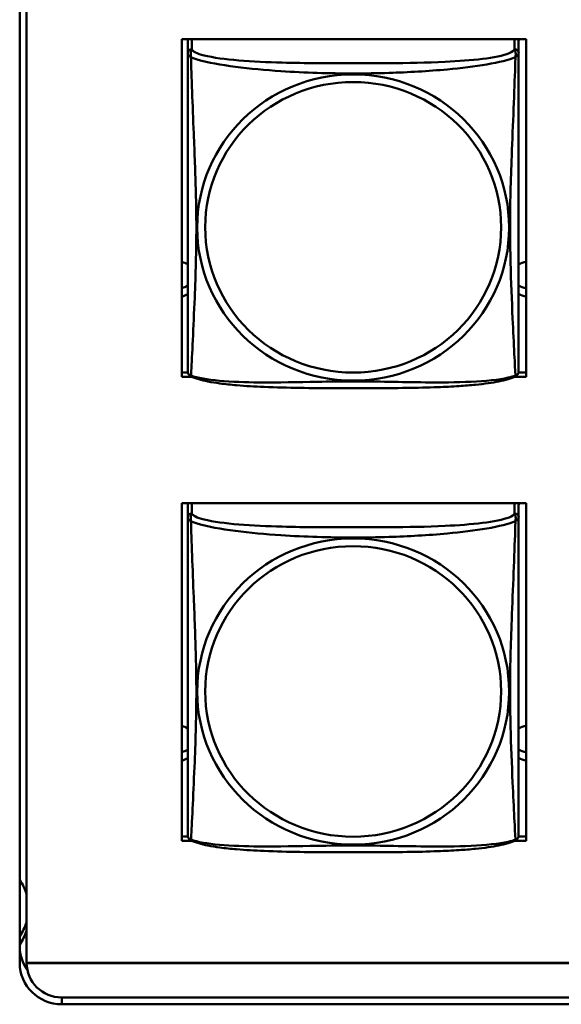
# Model space of a CAD drawing. Header units: inches. Extents: x 0.8 to 72.9, y -7.8 to 49.3.
# Tile 217 of 256: x 53.566 to 54.339, y 10.929 to 12.335. Entities that reach past the tile are written whole.
import ezdxf

# ---------------------------------------------------------------- set-up
doc = ezdxf.new("R2010")
doc.units = ezdxf.units.IN
doc.header["$MEASUREMENT"] = 0
doc.layers.add('Visible Edges(ROSSANSI)', color=7, linetype='Continuous', lineweight=50)
doc.layers.add('Visible Tangent Edges(ROSSANSI)', color=7, linetype='Continuous', lineweight=50)

msp = doc.modelspace()

# ---------------------------------------------------------------- linework, layer by layer
at = {"layer": 'Visible Edges(ROSSANSI)'}
for p, q in [((53.5659, 10.9876), (53.5659, 15.9407)), ((53.5758, 15.9411), (53.5758, 10.988)), ((53.7973, 11.8247), (53.7973, 12.3072)), ((53.7973, 12.3072), (54.2888, 12.3072)), ((53.8058, 12.3044), (53.8058, 12.2868)), ((54.2783, 12.2868), (54.2783, 12.3044)), ((54.2888, 12.3072), (54.2888, 11.8247)), ((53.7973, 11.8308), (53.8062, 11.8308)), ((54.2779, 11.8308), (54.2888, 11.8308)), ((53.812, 11.8247), (53.7973, 11.8247)), ((54.2888, 11.8247), (54.2721, 11.8247)), ((53.7973, 11.162), (53.7973, 11.6445)), ((53.7973, 11.6445), (54.2888, 11.6445)), ((54.2888, 11.6445), (54.2888, 11.162)), ((53.8058, 11.6417), (53.8058, 11.624)), ((54.2783, 11.624), (54.2783, 11.6417)), ((53.7973, 11.1681), (53.8062, 11.1681)), ((54.2779, 11.1681), (54.2888, 11.1681)), ((53.812, 11.162), (53.7973, 11.162)), ((54.2888, 11.162), (54.2721, 11.162)), ((53.5758, 10.988), (66.2458, 10.988)), ((53.5758, 10.988), (53.5758, 10.9876)), ((66.2458, 10.9876), (53.5758, 10.9876)), ((53.6258, 10.9385), (66.2836, 10.9385)), ((66.2836, 10.9287), (53.6259, 10.9287))]:
    msp.add_line(p, q, dxfattribs=at)
for centre, start, end in [((53.8196, 11.8338), 180, 189.1496), ((54.2645, 11.8338), 350.8504, 360), ((53.8196, 11.1711), 180, 189.1496), ((54.2645, 11.1711), 350.8504, 360)]:
    msp.add_arc(centre, 0.0138, start, end, dxfattribs=at)
for centre, major_axis, start_param, end_param in [((53.8117, 12.3044), (-0.00591, 0), 5.777275, 6.283185), ((54.2724, 12.3044), (0.00591, 0), 0, 0.50591), ((53.7923, 11.9642), (0.0255, 0), 1.012755, 1.373182), ((54.2923, 11.9642), (0.0255, 0), 1.708387, 2.154575), ((53.7923, 11.9762), (0.0255, 0), 4.910003, 5.27043), ((54.2923, 11.9762), (0.0255, 0), 4.12861, 4.574798), ((53.7923, 11.9642), (-0.0255, 0), 1.768411, 2.128837), ((54.2923, 11.9642), (-0.0255, 0), 0.987017, 1.433206), ((53.8117, 11.6417), (-0.00591, 0), 5.777275, 6.283185), ((54.2724, 11.6417), (0.00591, 0), 0, 0.50591), ((53.7923, 11.3015), (0.0255, 0), 1.012755, 1.373182), ((54.2923, 11.3015), (0.0255, 0), 1.708387, 2.154575), ((53.7923, 11.3135), (0.0255, 0), 4.910003, 5.27043), ((54.2923, 11.3135), (0.0255, 0), 4.12861, 4.574798), ((53.7923, 11.3015), (-0.0255, 0), 1.768411, 2.128837), ((54.2923, 11.3015), (-0.0255, 0), 0.987017, 1.433206), ((53.4973, 11.0601), (0.083, 0), 0.331917, 0.598927), ((53.4973, 11.072), (0.083, 0), 5.684258, 5.951268), ((53.4973, 11.0601), (0.083, 0), 5.684258, 5.951268), ((53.6259, 11.0113), (-0.06, 0), 0, 0.615983), ((53.6259, 10.9876), (-0.06, 0), 0, 1.570796), ((53.6258, 10.9876), (-0.05, 0), 0, 1.570796)]:
    msp.add_ellipse(centre, major_axis=major_axis, ratio=0.981793, start_param=start_param, end_param=end_param, dxfattribs=at)
for points, knots in [([(53.8058, 12.2868), (53.8058, 12.2842), (53.8058, 12.2796), (53.8058, 12.2735), (53.8058, 12.2622), (53.8058, 12.2458), (53.8058, 12.2279), (53.8058, 12.2101), (53.8058, 12.1909), (53.8058, 12.1717), (53.8058, 12.1446), (53.8058, 12.1174), (53.8058, 12.0907), (53.8058, 12.0739), (53.8058, 12.0573), (53.8058, 12.0407), (53.8058, 12.0074), (53.8058, 11.9742), (53.8058, 11.942), (53.8058, 11.9019), (53.8058, 11.8614), (53.8058, 11.8428), (53.8058, 11.8371), (53.8058, 11.8338), (53.8058, 11.8338)], [0.325731, 0.325731, 0.325731, 0.325731, 0.404774, 0.404774, 0.404774, 0.550532, 0.550532, 0.550532, 0.69629, 0.69629, 0.69629, 0.902598, 0.902598, 0.902598, 1.03154, 1.03154, 1.03154, 1.289425, 1.289425, 1.289425, 1.610774, 1.610774, 1.610774, 1.710218, 1.710218, 1.710218, 1.710218]), ([(54.2783, 11.8338), (54.2783, 11.8338), (54.2783, 11.8347), (54.2783, 11.8363), (54.2783, 11.841), (54.2783, 11.8519), (54.2783, 11.8658), (54.2783, 11.8796), (54.2783, 11.8962), (54.2783, 11.9136), (54.2783, 11.9382), (54.2783, 11.9646), (54.2783, 11.991), (54.2783, 12.0075), (54.2783, 12.0241), (54.2783, 12.0407), (54.2783, 12.0739), (54.2783, 12.1072), (54.2783, 12.1412), (54.2783, 12.1835), (54.2783, 12.2293), (54.2783, 12.2609), (54.2783, 12.2733), (54.2783, 12.2827), (54.2783, 12.2868)], [0.352862, 0.352862, 0.352862, 0.352862, 0.404774, 0.404774, 0.404774, 0.550532, 0.550532, 0.550532, 0.69629, 0.69629, 0.69629, 0.902598, 0.902598, 0.902598, 1.03154, 1.03154, 1.03154, 1.289425, 1.289425, 1.289425, 1.610774, 1.610774, 1.610774, 1.73735, 1.73735, 1.73735, 1.73735]), ([(53.81, 11.8257), (53.8095, 11.826), (53.8089, 11.8264), (53.808, 11.8272), (53.8077, 11.8276), (53.807, 11.8285), (53.8068, 11.829), (53.8064, 11.8298), (53.8063, 11.8302), (53.8061, 11.8309), (53.8061, 11.8313), (53.806, 11.8316)], [0.02273771, 0.02273771, 0.02273771, 0.02273771, 0.02954865, 0.02954865, 0.03635958, 0.03635958, 0.04317052, 0.04317052, 0.04998146, 0.04998146, 0.0567924, 0.0567924, 0.0567924, 0.0567924]), ([(54.2741, 11.8257), (54.2707, 11.8239), (54.2672, 11.8226), (54.2592, 11.8202), (54.2547, 11.8192), (54.2452, 11.8173), (54.2402, 11.8164), (54.2291, 11.8149), (54.2229, 11.8141), (54.209, 11.8127), (54.2012, 11.8121), (54.1834, 11.8109), (54.1732, 11.8104), (54.1483, 11.8095), (54.1336, 11.8091), (54.1019, 11.8087), (54.0849, 11.8086), (54.0509, 11.8085), (54.0339, 11.8085), (53.9999, 11.8086), (53.9828, 11.8087), (53.9488, 11.8092), (53.9317, 11.8096), (53.9015, 11.8109), (53.8883, 11.8116), (53.8674, 11.8135), (53.8593, 11.8143), (53.8457, 11.8162), (53.84, 11.8171), (53.8299, 11.819), (53.8255, 11.8201), (53.8172, 11.8225), (53.8135, 11.8238), (53.81, 11.8257)], [-1.678204, -1.678204, -1.678204, -1.678204, -1.629815, -1.629815, -1.580861, -1.580861, -1.532583, -1.532583, -1.479316, -1.479316, -1.416961, -1.416961, -1.337799, -1.337799, -1.226353, -1.226353, -1.09702, -1.09702, -0.967687, -0.967687, -0.838354, -0.838354, -0.709022, -0.709022, -0.60577, -0.60577, -0.53827, -0.53827, -0.483941, -0.483941, -0.435529, -0.435529, -0.384876, -0.384876, -0.384876, -0.384876]), ([(54.2741, 11.8257), (54.2746, 11.826), (54.2752, 11.8264), (54.2761, 11.8272), (54.2764, 11.8276), (54.277, 11.8285), (54.2773, 11.829), (54.2776, 11.8298), (54.2778, 11.8302), (54.278, 11.8309), (54.278, 11.8313), (54.2781, 11.8316)], [0.02273771, 0.02273771, 0.02273771, 0.02273771, 0.02954865, 0.02954865, 0.03635958, 0.03635958, 0.04317052, 0.04317052, 0.04998146, 0.04998146, 0.0567924, 0.0567924, 0.0567924, 0.0567924]), ([(53.8058, 11.624), (53.8058, 11.6215), (53.8058, 11.6169), (53.8058, 11.6107), (53.8058, 11.5995), (53.8058, 11.5831), (53.8058, 11.5652), (53.8058, 11.5474), (53.8058, 11.5282), (53.8058, 11.509), (53.8058, 11.4819), (53.8058, 11.4547), (53.8058, 11.428), (53.8058, 11.4112), (53.8058, 11.3946), (53.8058, 11.378), (53.8058, 11.3447), (53.8058, 11.3115), (53.8058, 11.2793), (53.8058, 11.2392), (53.8058, 11.1987), (53.8058, 11.1801), (53.8058, 11.1743), (53.8058, 11.1711), (53.8058, 11.1711)], [0.325731, 0.325731, 0.325731, 0.325731, 0.404774, 0.404774, 0.404774, 0.550532, 0.550532, 0.550532, 0.69629, 0.69629, 0.69629, 0.902598, 0.902598, 0.902598, 1.03154, 1.03154, 1.03154, 1.289425, 1.289425, 1.289425, 1.610774, 1.610774, 1.610774, 1.710218, 1.710218, 1.710218, 1.710218]), ([(54.2783, 11.1711), (54.2783, 11.1711), (54.2783, 11.172), (54.2783, 11.1736), (54.2783, 11.1783), (54.2783, 11.1892), (54.2783, 11.2031), (54.2783, 11.2169), (54.2783, 11.2335), (54.2783, 11.2509), (54.2783, 11.2755), (54.2783, 11.3019), (54.2783, 11.3283), (54.2783, 11.3448), (54.2783, 11.3614), (54.2783, 11.378), (54.2783, 11.4112), (54.2783, 11.4445), (54.2783, 11.4784), (54.2783, 11.5208), (54.2783, 11.5666), (54.2783, 11.5981), (54.2783, 11.6106), (54.2783, 11.62), (54.2783, 11.624)], [0.352862, 0.352862, 0.352862, 0.352862, 0.404774, 0.404774, 0.404774, 0.550532, 0.550532, 0.550532, 0.69629, 0.69629, 0.69629, 0.902598, 0.902598, 0.902598, 1.03154, 1.03154, 1.03154, 1.289425, 1.289425, 1.289425, 1.610774, 1.610774, 1.610774, 1.73735, 1.73735, 1.73735, 1.73735]), ([(53.81, 11.163), (53.8095, 11.1633), (53.8089, 11.1636), (53.808, 11.1645), (53.8077, 11.1649), (53.807, 11.1658), (53.8068, 11.1663), (53.8064, 11.1671), (53.8063, 11.1675), (53.8061, 11.1682), (53.8061, 11.1686), (53.806, 11.1689)], [0.02273771, 0.02273771, 0.02273771, 0.02273771, 0.02954865, 0.02954865, 0.03635958, 0.03635958, 0.04317052, 0.04317052, 0.04998146, 0.04998146, 0.0567924, 0.0567924, 0.0567924, 0.0567924]), ([(54.2741, 11.163), (54.2746, 11.1633), (54.2752, 11.1636), (54.2761, 11.1645), (54.2764, 11.1649), (54.277, 11.1658), (54.2773, 11.1663), (54.2776, 11.1671), (54.2778, 11.1675), (54.278, 11.1682), (54.278, 11.1686), (54.2781, 11.1689)], [0.02273771, 0.02273771, 0.02273771, 0.02273771, 0.02954865, 0.02954865, 0.03635958, 0.03635958, 0.04317052, 0.04317052, 0.04998146, 0.04998146, 0.0567924, 0.0567924, 0.0567924, 0.0567924]), ([(54.2741, 11.163), (54.2707, 11.1612), (54.2672, 11.1599), (54.2592, 11.1575), (54.2547, 11.1565), (54.2452, 11.1546), (54.2402, 11.1537), (54.2291, 11.1521), (54.2229, 11.1514), (54.209, 11.15), (54.2012, 11.1494), (54.1834, 11.1482), (54.1732, 11.1477), (54.1483, 11.1468), (54.1336, 11.1464), (54.1019, 11.146), (54.0849, 11.1459), (54.0509, 11.1458), (54.0339, 11.1458), (53.9999, 11.1459), (53.9828, 11.146), (53.9488, 11.1465), (53.9317, 11.1469), (53.9015, 11.1482), (53.8883, 11.1489), (53.8674, 11.1507), (53.8593, 11.1516), (53.8457, 11.1534), (53.84, 11.1544), (53.8299, 11.1563), (53.8255, 11.1574), (53.8172, 11.1598), (53.8135, 11.1611), (53.81, 11.163)], [-1.678204, -1.678204, -1.678204, -1.678204, -1.629815, -1.629815, -1.580861, -1.580861, -1.532583, -1.532583, -1.479316, -1.479316, -1.416961, -1.416961, -1.337799, -1.337799, -1.226353, -1.226353, -1.09702, -1.09702, -0.967687, -0.967687, -0.838354, -0.838354, -0.709022, -0.709022, -0.60577, -0.60577, -0.53827, -0.53827, -0.483941, -0.483941, -0.435529, -0.435529, -0.384876, -0.384876, -0.384876, -0.384876])]:
    msp.add_open_spline(points, degree=3, knots=knots, dxfattribs=at)
at = {"layer": 'Visible Tangent Edges(ROSSANSI)'}
for p, q in [((53.8117, 12.2925), (53.8117, 12.3072)), ((54.2724, 12.3072), (54.2724, 12.2925)), ((53.8117, 11.6298), (53.8117, 11.6445)), ((54.2724, 11.6445), (54.2724, 11.6298)), ((53.6259, 10.9287), (53.6259, 10.9385))]:
    msp.add_line(p, q, dxfattribs=at)
for centre, major_axis, start_param, end_param in [((53.8117, 12.2868), (-0.00591, 0), 4.712389, 6.283185), ((54.2724, 12.2868), (0.00591, 0), 0, 1.570796), ((53.8117, 11.624), (-0.00591, 0), 4.712389, 6.283185), ((54.2724, 11.624), (0.00591, 0), 0, 1.570796)]:
    msp.add_ellipse(centre, major_axis=major_axis, ratio=0.981793, start_param=start_param, end_param=end_param, dxfattribs=at)
for centre, major_axis in [((54.042, 12.038), (-0.2227, 0)), ((54.042, 12.0383), (-0.2113, 0)), ((54.042, 11.3753), (-0.2227, 0)), ((54.042, 11.3755), (-0.2113, 0))]:
    msp.add_ellipse(centre, major_axis=major_axis, ratio=0.981793, dxfattribs=at)
for points, knots in [([(53.8104, 12.2815), (53.8102, 12.2826), (53.81, 12.2836), (53.81, 12.2856), (53.81, 12.2865), (53.8102, 12.2878), (53.8103, 12.2883), (53.8105, 12.2889), (53.8105, 12.2891), (53.8107, 12.2896), (53.8108, 12.2899), (53.811, 12.2906), (53.8112, 12.291), (53.8115, 12.2918), (53.8116, 12.2922), (53.8117, 12.2925)], [-0.00026741, -0.00026741, -0.00026741, -0.00026741, 0.01456352, 0.01456352, 0.03151317, 0.03151317, 0.04210669, 0.04210669, 0.04740346, 0.04740346, 0.05587828, 0.05587828, 0.06943799, 0.06943799, 0.0844808, 0.0844808, 0.0844808, 0.0844808]), ([(54.2724, 12.2925), (54.2718, 12.2906), (54.2691, 12.2886), (54.2647, 12.2868), (54.2565, 12.2835), (54.2426, 12.2808), (54.2265, 12.2788), (54.2103, 12.2768), (54.1921, 12.2755), (54.1735, 12.2746), (54.1472, 12.2733), (54.1199, 12.2729), (54.0928, 12.2727), (54.0759, 12.2726), (54.059, 12.2726), (54.042, 12.2726), (54.0082, 12.2726), (53.9743, 12.2726), (53.9406, 12.2735), (53.8986, 12.2746), (53.8547, 12.2773), (53.8292, 12.2838), (53.8191, 12.2863), (53.8127, 12.2894), (53.8117, 12.2925)], [0.325731, 0.325731, 0.325731, 0.325731, 0.404774, 0.404774, 0.404774, 0.550532, 0.550532, 0.550532, 0.69629, 0.69629, 0.69629, 0.902598, 0.902598, 0.902598, 1.03154, 1.03154, 1.03154, 1.289425, 1.289425, 1.289425, 1.610774, 1.610774, 1.610774, 1.73735, 1.73735, 1.73735, 1.73735]), ([(54.2724, 12.2925), (54.2724, 12.2922), (54.2726, 12.2918), (54.2729, 12.291), (54.2731, 12.2906), (54.2733, 12.2899), (54.2734, 12.2896), (54.2736, 12.2891), (54.2736, 12.2889), (54.2738, 12.2883), (54.2739, 12.2878), (54.2741, 12.2865), (54.2741, 12.2856), (54.274, 12.2836), (54.2739, 12.2826), (54.2737, 12.2815)], [-0.0844808, -0.0844808, -0.0844808, -0.0844808, -0.06943799, -0.06943799, -0.05587828, -0.05587828, -0.04740346, -0.04740346, -0.04210669, -0.04210669, -0.03151317, -0.03151317, -0.01456352, -0.01456352, 0.00026741, 0.00026741, 0.00026741, 0.00026741]), ([(53.8058, 12.2868), (53.8058, 12.2865), (53.8058, 12.2862), (53.8059, 12.2858), (53.8059, 12.2856), (53.8061, 12.2853), (53.8061, 12.2852), (53.8063, 12.285), (53.8064, 12.2849), (53.8066, 12.2846), (53.8068, 12.2844), (53.8073, 12.2839), (53.8078, 12.2835), (53.809, 12.2826), (53.8096, 12.2821), (53.8104, 12.2815)], [-0.0844808, -0.0844808, -0.0844808, -0.0844808, -0.06943799, -0.06943799, -0.05587828, -0.05587828, -0.04740346, -0.04740346, -0.04210669, -0.04210669, -0.03151317, -0.03151317, -0.01456352, -0.01456352, 0.00026741, 0.00026741, 0.00026741, 0.00026741]), ([(53.8104, 11.8265), (53.8105, 11.8281), (53.8106, 11.8304), (53.8108, 11.8333), (53.8119, 11.8531), (53.814, 11.8963), (53.8157, 11.9378), (53.8171, 11.9711), (53.8181, 12.0046), (53.8181, 12.0381), (53.8181, 12.0548), (53.8178, 12.0716), (53.8174, 12.0886), (53.8167, 12.1158), (53.8156, 12.1438), (53.8144, 12.1724), (53.8136, 12.1926), (53.8127, 12.2131), (53.812, 12.2323), (53.8113, 12.2514), (53.8107, 12.2691), (53.8104, 12.2815)], [-1.657319, -1.657319, -1.657319, -1.657319, -1.610774, -1.610774, -1.610774, -1.289425, -1.289425, -1.289425, -1.03154, -1.03154, -1.03154, -0.902598, -0.902598, -0.902598, -0.69629, -0.69629, -0.69629, -0.550532, -0.550532, -0.550532, -0.405761, -0.405761, -0.405761, -0.405761]), ([(53.8104, 12.2815), (53.8132, 12.2802), (53.8167, 12.2789), (53.8207, 12.2777), (53.8483, 12.2694), (53.8953, 12.2642), (53.9389, 12.2613), (53.9738, 12.259), (54.008, 12.258), (54.042, 12.258), (54.0591, 12.258), (54.0761, 12.2583), (54.0933, 12.2588), (54.1208, 12.2597), (54.1489, 12.2613), (54.1766, 12.2638), (54.1961, 12.2656), (54.2155, 12.2679), (54.2328, 12.2709), (54.25, 12.2738), (54.2649, 12.2775), (54.2737, 12.2815)], [-1.657319, -1.657319, -1.657319, -1.657319, -1.610774, -1.610774, -1.610774, -1.289425, -1.289425, -1.289425, -1.03154, -1.03154, -1.03154, -0.902598, -0.902598, -0.902598, -0.69629, -0.69629, -0.69629, -0.550532, -0.550532, -0.550532, -0.405761, -0.405761, -0.405761, -0.405761]), ([(54.2737, 12.2815), (54.2736, 12.2775), (54.2735, 12.2729), (54.2733, 12.268), (54.2722, 12.2336), (54.2701, 12.1844), (54.2684, 12.1404), (54.267, 12.1051), (54.266, 12.0715), (54.266, 12.0381), (54.266, 12.0213), (54.2663, 12.0046), (54.2667, 11.9879), (54.2674, 11.9611), (54.2685, 11.934), (54.2697, 11.9082), (54.2705, 11.89), (54.2714, 11.8725), (54.2721, 11.8578), (54.2728, 11.8432), (54.2734, 11.8315), (54.2737, 11.8265)], [-1.657319, -1.657319, -1.657319, -1.657319, -1.610774, -1.610774, -1.610774, -1.289425, -1.289425, -1.289425, -1.03154, -1.03154, -1.03154, -0.902598, -0.902598, -0.902598, -0.69629, -0.69629, -0.69629, -0.550532, -0.550532, -0.550532, -0.405761, -0.405761, -0.405761, -0.405761]), ([(54.2737, 12.2815), (54.2745, 12.2821), (54.2751, 12.2826), (54.2763, 12.2835), (54.2767, 12.2839), (54.2773, 12.2844), (54.2775, 12.2846), (54.2777, 12.2849), (54.2778, 12.285), (54.2779, 12.2852), (54.278, 12.2853), (54.2782, 12.2856), (54.2782, 12.2858), (54.2783, 12.2862), (54.2783, 12.2865), (54.2783, 12.2868)], [-0.00026741, -0.00026741, -0.00026741, -0.00026741, 0.01456352, 0.01456352, 0.03151317, 0.03151317, 0.04210669, 0.04210669, 0.04740346, 0.04740346, 0.05587828, 0.05587828, 0.06943799, 0.06943799, 0.0844808, 0.0844808, 0.0844808, 0.0844808]), ([(53.8104, 11.8265), (53.8096, 11.8267), (53.809, 11.827), (53.8078, 11.8278), (53.8073, 11.8283), (53.8068, 11.8292), (53.8066, 11.8296), (53.8064, 11.8301), (53.8063, 11.8303), (53.8061, 11.8309), (53.8061, 11.8312), (53.806, 11.8315), (53.806, 11.8316), (53.806, 11.8316)], [-0.00026741, -0.00026741, -0.00026741, -0.00026741, 0.01456352, 0.01456352, 0.03151317, 0.03151317, 0.04210669, 0.04210669, 0.04740346, 0.04740346, 0.05587828, 0.05587828, 0.0567924, 0.0567924, 0.0567924, 0.0567924]), ([(53.81, 11.8257), (53.81, 11.8257), (53.81, 11.8257), (53.81, 11.8259), (53.8102, 11.8262), (53.8104, 11.8265)], [-0.02273771, -0.02273771, -0.02273771, -0.02273771, -0.01456352, -0.01456352, 0.00026741, 0.00026741, 0.00026741, 0.00026741]), ([(54.2737, 11.8265), (54.2709, 11.8255), (54.2674, 11.8245), (54.2634, 11.8236), (54.2358, 11.8174), (54.1888, 11.8164), (54.1452, 11.8169), (54.1103, 11.8172), (54.0761, 11.8182), (54.042, 11.8182), (54.025, 11.8182), (54.008, 11.818), (53.9908, 11.8177), (53.9633, 11.8172), (53.9352, 11.8166), (53.9075, 11.8168), (53.8879, 11.817), (53.8686, 11.8176), (53.8513, 11.8192), (53.8341, 11.8207), (53.8192, 11.8232), (53.8104, 11.8265)], [-1.657319, -1.657319, -1.657319, -1.657319, -1.610774, -1.610774, -1.610774, -1.289425, -1.289425, -1.289425, -1.03154, -1.03154, -1.03154, -0.902598, -0.902598, -0.902598, -0.69629, -0.69629, -0.69629, -0.550532, -0.550532, -0.550532, -0.405761, -0.405761, -0.405761, -0.405761]), ([(54.2781, 11.8316), (54.2781, 11.8316), (54.2781, 11.8315), (54.278, 11.8312), (54.2779, 11.8309), (54.2778, 11.8303), (54.2777, 11.8301), (54.2775, 11.8296), (54.2773, 11.8292), (54.2767, 11.8283), (54.2763, 11.8278), (54.2751, 11.827), (54.2745, 11.8267), (54.2737, 11.8265)], [-0.0567924, -0.0567924, -0.0567924, -0.0567924, -0.05587828, -0.05587828, -0.04740346, -0.04740346, -0.04210669, -0.04210669, -0.03151317, -0.03151317, -0.01456352, -0.01456352, 0.00026741, 0.00026741, 0.00026741, 0.00026741]), ([(54.2737, 11.8265), (54.2739, 11.8262), (54.274, 11.8259), (54.2741, 11.8257), (54.2741, 11.8257), (54.2741, 11.8257)], [-0.00026741, -0.00026741, -0.00026741, -0.00026741, 0.01456352, 0.01456352, 0.02273771, 0.02273771, 0.02273771, 0.02273771]), ([(53.8104, 11.6188), (53.8102, 11.6199), (53.81, 11.6209), (53.81, 11.6229), (53.81, 11.6238), (53.8102, 11.6251), (53.8103, 11.6256), (53.8105, 11.6262), (53.8105, 11.6264), (53.8107, 11.6269), (53.8108, 11.6272), (53.811, 11.6279), (53.8112, 11.6283), (53.8115, 11.6291), (53.8116, 11.6295), (53.8117, 11.6298)], [-0.00026741, -0.00026741, -0.00026741, -0.00026741, 0.01456352, 0.01456352, 0.03151317, 0.03151317, 0.04210669, 0.04210669, 0.04740346, 0.04740346, 0.05587828, 0.05587828, 0.06943799, 0.06943799, 0.0844808, 0.0844808, 0.0844808, 0.0844808]), ([(54.2724, 11.6298), (54.2718, 11.6279), (54.2691, 11.6259), (54.2647, 11.6241), (54.2565, 11.6208), (54.2426, 11.6181), (54.2265, 11.6161), (54.2103, 11.6141), (54.1921, 11.6128), (54.1735, 11.6119), (54.1472, 11.6106), (54.1199, 11.6102), (54.0928, 11.61), (54.0759, 11.6099), (54.059, 11.6099), (54.042, 11.6099), (54.0082, 11.6099), (53.9743, 11.6099), (53.9406, 11.6108), (53.8986, 11.6119), (53.8547, 11.6146), (53.8292, 11.621), (53.8191, 11.6236), (53.8127, 11.6267), (53.8117, 11.6298)], [0.325731, 0.325731, 0.325731, 0.325731, 0.404774, 0.404774, 0.404774, 0.550532, 0.550532, 0.550532, 0.69629, 0.69629, 0.69629, 0.902598, 0.902598, 0.902598, 1.03154, 1.03154, 1.03154, 1.289425, 1.289425, 1.289425, 1.610774, 1.610774, 1.610774, 1.73735, 1.73735, 1.73735, 1.73735]), ([(54.2724, 11.6298), (54.2724, 11.6295), (54.2726, 11.6291), (54.2729, 11.6283), (54.2731, 11.6279), (54.2733, 11.6272), (54.2734, 11.6269), (54.2736, 11.6264), (54.2736, 11.6262), (54.2738, 11.6256), (54.2739, 11.6251), (54.2741, 11.6238), (54.2741, 11.6229), (54.274, 11.6209), (54.2739, 11.6199), (54.2737, 11.6188)], [-0.0844808, -0.0844808, -0.0844808, -0.0844808, -0.06943799, -0.06943799, -0.05587828, -0.05587828, -0.04740346, -0.04740346, -0.04210669, -0.04210669, -0.03151317, -0.03151317, -0.01456352, -0.01456352, 0.00026741, 0.00026741, 0.00026741, 0.00026741]), ([(53.8058, 11.624), (53.8058, 11.6237), (53.8058, 11.6235), (53.8059, 11.6231), (53.8059, 11.6229), (53.8061, 11.6226), (53.8061, 11.6225), (53.8063, 11.6223), (53.8064, 11.6222), (53.8066, 11.6219), (53.8068, 11.6217), (53.8073, 11.6212), (53.8078, 11.6208), (53.809, 11.6198), (53.8096, 11.6193), (53.8104, 11.6188)], [-0.0844808, -0.0844808, -0.0844808, -0.0844808, -0.06943799, -0.06943799, -0.05587828, -0.05587828, -0.04740346, -0.04740346, -0.04210669, -0.04210669, -0.03151317, -0.03151317, -0.01456352, -0.01456352, 0.00026741, 0.00026741, 0.00026741, 0.00026741]), ([(53.8104, 11.1638), (53.8105, 11.1654), (53.8106, 11.1677), (53.8108, 11.1706), (53.8119, 11.1904), (53.814, 11.2336), (53.8157, 11.2751), (53.8171, 11.3084), (53.8181, 11.3419), (53.8181, 11.3754), (53.8181, 11.3921), (53.8178, 11.4089), (53.8174, 11.4259), (53.8167, 11.4531), (53.8156, 11.4811), (53.8144, 11.5097), (53.8136, 11.5299), (53.8127, 11.5504), (53.812, 11.5696), (53.8113, 11.5887), (53.8107, 11.6064), (53.8104, 11.6188)], [-1.657319, -1.657319, -1.657319, -1.657319, -1.610774, -1.610774, -1.610774, -1.289425, -1.289425, -1.289425, -1.03154, -1.03154, -1.03154, -0.902598, -0.902598, -0.902598, -0.69629, -0.69629, -0.69629, -0.550532, -0.550532, -0.550532, -0.405761, -0.405761, -0.405761, -0.405761]), ([(53.8104, 11.6188), (53.8132, 11.6175), (53.8167, 11.6162), (53.8207, 11.615), (53.8483, 11.6066), (53.8953, 11.6015), (53.9389, 11.5986), (53.9738, 11.5963), (54.008, 11.5953), (54.042, 11.5953), (54.0591, 11.5953), (54.0761, 11.5955), (54.0933, 11.5961), (54.1208, 11.597), (54.1489, 11.5985), (54.1766, 11.6011), (54.1961, 11.6029), (54.2155, 11.6052), (54.2328, 11.6082), (54.25, 11.6111), (54.2649, 11.6147), (54.2737, 11.6188)], [-1.657319, -1.657319, -1.657319, -1.657319, -1.610774, -1.610774, -1.610774, -1.289425, -1.289425, -1.289425, -1.03154, -1.03154, -1.03154, -0.902598, -0.902598, -0.902598, -0.69629, -0.69629, -0.69629, -0.550532, -0.550532, -0.550532, -0.405761, -0.405761, -0.405761, -0.405761]), ([(54.2737, 11.6188), (54.2736, 11.6148), (54.2735, 11.6102), (54.2733, 11.6052), (54.2722, 11.5708), (54.2701, 11.5217), (54.2684, 11.4777), (54.267, 11.4424), (54.266, 11.4088), (54.266, 11.3754), (54.266, 11.3586), (54.2663, 11.3419), (54.2667, 11.3252), (54.2674, 11.2984), (54.2685, 11.2713), (54.2697, 11.2455), (54.2705, 11.2273), (54.2714, 11.2098), (54.2721, 11.1951), (54.2728, 11.1804), (54.2734, 11.1688), (54.2737, 11.1638)], [-1.657319, -1.657319, -1.657319, -1.657319, -1.610774, -1.610774, -1.610774, -1.289425, -1.289425, -1.289425, -1.03154, -1.03154, -1.03154, -0.902598, -0.902598, -0.902598, -0.69629, -0.69629, -0.69629, -0.550532, -0.550532, -0.550532, -0.405761, -0.405761, -0.405761, -0.405761]), ([(54.2737, 11.6188), (54.2745, 11.6193), (54.2751, 11.6198), (54.2763, 11.6208), (54.2767, 11.6212), (54.2773, 11.6217), (54.2775, 11.6219), (54.2777, 11.6222), (54.2778, 11.6223), (54.2779, 11.6225), (54.278, 11.6226), (54.2782, 11.6229), (54.2782, 11.6231), (54.2783, 11.6235), (54.2783, 11.6237), (54.2783, 11.624)], [-0.00026741, -0.00026741, -0.00026741, -0.00026741, 0.01456352, 0.01456352, 0.03151317, 0.03151317, 0.04210669, 0.04210669, 0.04740346, 0.04740346, 0.05587828, 0.05587828, 0.06943799, 0.06943799, 0.0844808, 0.0844808, 0.0844808, 0.0844808]), ([(53.8104, 11.1638), (53.8096, 11.164), (53.809, 11.1643), (53.8078, 11.1651), (53.8073, 11.1656), (53.8068, 11.1665), (53.8066, 11.1669), (53.8064, 11.1674), (53.8063, 11.1676), (53.8061, 11.1681), (53.8061, 11.1685), (53.806, 11.1688), (53.806, 11.1689), (53.806, 11.1689)], [-0.00026741, -0.00026741, -0.00026741, -0.00026741, 0.01456352, 0.01456352, 0.03151317, 0.03151317, 0.04210669, 0.04210669, 0.04740346, 0.04740346, 0.05587828, 0.05587828, 0.0567924, 0.0567924, 0.0567924, 0.0567924]), ([(54.2781, 11.1689), (54.2781, 11.1689), (54.2781, 11.1688), (54.278, 11.1685), (54.2779, 11.1681), (54.2778, 11.1676), (54.2777, 11.1674), (54.2775, 11.1669), (54.2773, 11.1665), (54.2767, 11.1656), (54.2763, 11.1651), (54.2751, 11.1643), (54.2745, 11.164), (54.2737, 11.1638)], [-0.0567924, -0.0567924, -0.0567924, -0.0567924, -0.05587828, -0.05587828, -0.04740346, -0.04740346, -0.04210669, -0.04210669, -0.03151317, -0.03151317, -0.01456352, -0.01456352, 0.00026741, 0.00026741, 0.00026741, 0.00026741]), ([(53.81, 11.163), (53.81, 11.163), (53.81, 11.163), (53.81, 11.1632), (53.8102, 11.1635), (53.8104, 11.1638)], [-0.02273771, -0.02273771, -0.02273771, -0.02273771, -0.01456352, -0.01456352, 0.00026741, 0.00026741, 0.00026741, 0.00026741]), ([(54.2737, 11.1638), (54.2709, 11.1628), (54.2674, 11.1618), (54.2634, 11.1609), (54.2358, 11.1546), (54.1888, 11.1537), (54.1452, 11.1542), (54.1103, 11.1545), (54.0761, 11.1555), (54.042, 11.1555), (54.025, 11.1555), (54.008, 11.1553), (53.9908, 11.155), (53.9633, 11.1545), (53.9352, 11.1539), (53.9075, 11.1541), (53.8879, 11.1543), (53.8686, 11.1549), (53.8513, 11.1565), (53.8341, 11.158), (53.8192, 11.1605), (53.8104, 11.1638)], [-1.657319, -1.657319, -1.657319, -1.657319, -1.610774, -1.610774, -1.610774, -1.289425, -1.289425, -1.289425, -1.03154, -1.03154, -1.03154, -0.902598, -0.902598, -0.902598, -0.69629, -0.69629, -0.69629, -0.550532, -0.550532, -0.550532, -0.405761, -0.405761, -0.405761, -0.405761]), ([(54.2737, 11.1638), (54.2739, 11.1635), (54.274, 11.1632), (54.2741, 11.163), (54.2741, 11.163), (54.2741, 11.163)], [-0.00026741, -0.00026741, -0.00026741, -0.00026741, 0.01456352, 0.01456352, 0.02273771, 0.02273771, 0.02273771, 0.02273771])]:
    msp.add_open_spline(points, degree=3, knots=knots, dxfattribs=at)

doc.saveas('drawing.dxf')
